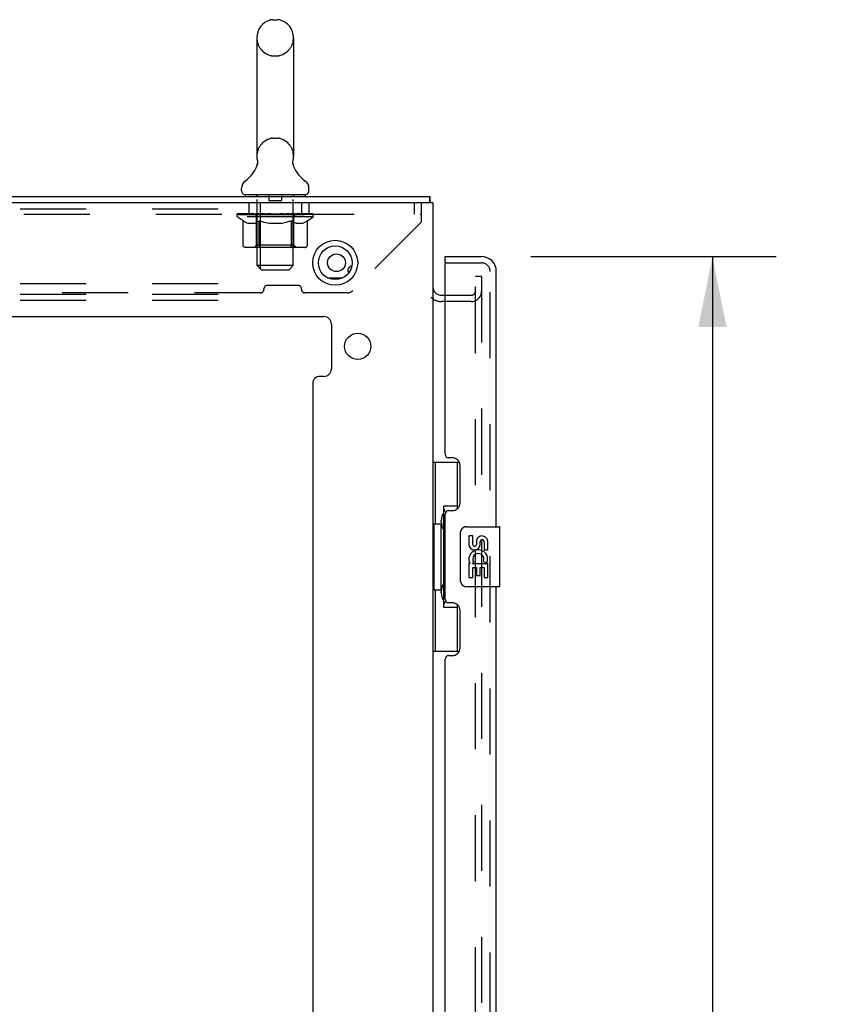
# Model space of a CAD drawing. Header units: inches. Extents: x 0 to 200, y 0 to 129.
# Tile 15 of 43: x 35 to 48, y 73 to 90. Entities that reach past the tile are written whole.
import ezdxf

# ---------------------------------------------------------------- set-up
doc = ezdxf.new("R2010")
doc.units = ezdxf.units.IN
doc.header["$LTSCALE"] = 11
doc.header["$MEASUREMENT"] = 0
doc.linetypes.add('HIDDEN', pattern=[0.2, 0.1, -0.1])
doc.layers.get('0').update_dxf_attribs({"linetype": 'CONTINUOUS'})
for name, color, linetype in [('DEFAULT_2', 8, 'HIDDEN'), ('DIMENSIONS', 7, 'CONTINUOUS'), ('DOOR_ASSEMBLY', 7, 'CONTINUOUS')]:
    doc.layers.add(name, color=color, linetype=linetype)
doc.styles.get("Standard").update_dxf_attribs({"font": 'arial.ttf'})
doc.dimstyles.new('DIMSTYLE_1', dxfattribs={"dimtxt": 0.882353, "dimasz": 1.176471, "dimexe": 0.09, "dimexo": 0.07, "dimgap": 0.0375, "dimtad": 0, "dimtih": 1, "dimtoh": 1, "dimzin": 4, "dimdsep": 46, "dimtxsty": 'Standard', "dimblk": '_FILLED', "dimblk1": '_FILLED', "dimblk2": '_FILLED', "dimcen": 0.09, "dimazin": 1, "dimtfac": 1, "dimtdec": 3, "dimtofl": 0, "dimtmove": 0, "dimatfit": 3, "dimldrblk": '_FILLED', "dimfxl": 0, "dimtolj": 1, "dimtzin": 4, "dimarcsym": 0})

# ---------------------------------------------------------------- blocks, each defined once
blk = doc.blocks.new('_FILLED')
at = {"color": 0, "linetype": 'ByBlock'}
blk.add_solid([(0, 0), (-1, 0.2), (-1, -0.2)], dxfattribs=at)
blk = doc.blocks.new('*D7')
at = {"layer": 'DIMENSIONS', "color": 2, "linetype": 'Continuous'}
for p, q in [((43.307, 85.95), (47.388, 85.95)), ((46.329, 85.95), (46.329, 49.166)), ((46.329, 9.21), (46.329, 46.078)), ((43.307, 9.21), (47.388, 9.21))]:
    blk.add_line(p, q, dxfattribs=at)
at = {"layer": 'DIMENSIONS', "color": 2, "linetype": 'Continuous', "xscale": 1.1764705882, "yscale": 1.1764705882, "zscale": 1.1764705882}
for p, rotation in [((46.329, 85.95), 90), ((46.329, 9.21), 270)]:
    blk.add_blockref('_FILLED', p, dxfattribs=dict(at, rotation=rotation))
at = {"layer": 'DIMENSIONS', "color": 2, "linetype": 'Continuous', "insert": (46.329, 48.725), "char_height": 0.8824, "width": 3.69342, "attachment_point": 2, "line_spacing_factor": 0.9}
blk.add_mtext('76.74\\PDOOR', dxfattribs=at)
blk = doc.blocks.new('*D13')
at = {"layer": 'DIMENSIONS', "color": 2, "linetype": 'Continuous'}
for p, q in [((39.672, 72.612), (37.051, 72.612)), ((41.672, 72.612), (44.025, 72.612))]:
    blk.add_line(p, q, dxfattribs=at)
at = {"layer": 'DIMENSIONS', "color": 2, "linetype": 'Continuous', "xscale": 1.1764705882, "yscale": 1.1764705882, "zscale": 1.1764705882}
blk.add_blockref('_FILLED', (39.672, 72.612), dxfattribs=at)
at = {"layer": 'DIMENSIONS', "color": 2, "linetype": 'Continuous', "xscale": 1.1764705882, "yscale": 1.1764705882, "zscale": 1.1764705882, "rotation": 180}
blk.add_blockref('_FILLED', (41.672, 72.612), dxfattribs=at)
at = {"layer": 'DIMENSIONS', "color": 2, "linetype": 'Continuous', "insert": (36.61, 73.053), "char_height": 0.8824, "width": 2.39777, "attachment_point": 3, "line_spacing_factor": 0.9}
blk.add_mtext('2.00', dxfattribs=at)

msp = doc.modelspace()

# ---------------------------------------------------------------- linework, layer by layer
at = {"color": 7, "linetype": 'Continuous'}
for p, q in [((39.004, 89.895), (39.091, 89.895)), ((38.741, 89.595), (38.741, 87.62)), ((39.353, 89.595), (39.353, 87.62)), ((38.748, 87.477), (38.746, 87.472)), ((39.342, 87.531), (39.343, 87.536)), ((39.342, 87.526), (39.342, 87.531)), ((39.342, 87.521), (39.342, 87.526)), ((39.342, 87.516), (39.342, 87.521)), ((39.342, 87.511), (39.342, 87.516)), ((39.342, 87.506), (39.342, 87.511)), ((39.342, 87.501), (39.342, 87.506)), ((39.343, 87.496), (39.342, 87.501)), ((39.343, 87.536), (39.344, 87.541)), ((39.344, 87.492), (39.343, 87.497)), ((39.344, 87.546), (39.345, 87.55)), ((39.345, 87.487), (39.344, 87.492)), ((39.346, 87.483), (39.345, 87.487)), ((38.485, 87.049), (38.485, 87.088)), ((38.547, 86.98), (38.547, 86.95)), ((39.547, 86.98), (38.547, 86.98)), ((39.547, 86.98), (39.547, 86.95)), ((39.61, 87.049), (39.61, 87.088)), ((41.62, 86.846), (41.62, 86.95)), ((41.712, 85.346), (41.712, 85.346))]:
    msp.add_line(p, q, dxfattribs=at)
at = {"color": 3, "linetype": 'Continuous'}
for p, q in [((23.724, 86.95), (41.62, 86.95)), ((41.672, 86.846), (23.739, 86.846)), ((41.672, 86.846), (41.672, 8.314)), ((39.919, 85.596), (40.176, 85.596)), ((41.815, 85.304), (41.876, 85.304)), ((25.485, 84.95), (39.859, 84.95)), ((39.984, 84.825), (39.984, 84.079)), ((39.672, 83.829), (39.672, 60.497)), ((39.859, 83.954), (39.797, 83.954))]:
    msp.add_line(p, q, dxfattribs=at)
at = {"color": 7, "linetype": 'Continuous'}
for points in [[(38.75, 87.55), (38.75, 87.546), (38.751, 87.541), (38.752, 87.536), (38.753, 87.531), (38.753, 87.526), (38.753, 87.521), (38.753, 87.516), (38.753, 87.512), (38.753, 87.507), (38.752, 87.502), (38.752, 87.497), (38.751, 87.492), (38.75, 87.487), (38.749, 87.482), (38.748, 87.477)], [(39.344, 87.541), (39.344, 87.546), (39.345, 87.55)]]:
    msp.add_lwpolyline(points, dxfattribs=at)
at = {"color": 3, "linetype": 'Continuous'}
for points in [[(41.629, 86.917), (41.629, 86.92), (41.628, 86.924), (41.628, 86.927), (41.628, 86.931), (41.628, 86.934), (41.627, 86.937), (41.627, 86.939), (41.627, 86.941), (41.626, 86.943), (41.626, 86.945), (41.625, 86.946), (41.625, 86.947), (41.624, 86.948), (41.623, 86.949), (41.622, 86.949), (41.621, 86.95), (41.62, 86.95)], [(41.629, 86.894), (41.629, 86.904), (41.629, 86.908), (41.629, 86.917)], [(41.633, 86.846), (41.632, 86.85), (41.631, 86.855), (41.631, 86.861), (41.63, 86.866), (41.63, 86.872), (41.629, 86.878), (41.629, 86.883), (41.629, 86.888), (41.629, 86.894)]]:
    msp.add_lwpolyline(points, dxfattribs=at)
for centre, radius in [((40.047, 85.846), 0.375), ((40.068, 85.846), 0.148), ((40.422, 84.454), 0.219)]:
    msp.add_circle(centre, radius, dxfattribs=at)
at = {"color": 7, "linetype": 'Continuous'}
msp.add_circle((40.047, 85.846), 0.281, dxfattribs=at)
for centre, radius, start, end in [((39.047, 89.595), 0.306, 105.6303, 180), ((39.004, 89.752), 0.144, 90, 105.6303), ((39.091, 89.752), 0.144, 74.3697, 90), ((39.047, 89.595), 0.306, 0, 74.3697), ((39.047, 87.62), 0.306, 180, 193.2053), ((39.047, 87.62), 0.306, 346.7947, 360), ((38.249, 87.637), 0.523, 304.6624, 347.2389), ((39.845, 87.637), 0.523, 192.7611, 235.3376), ((38.629, 87.088), 0.144, 124.6624, 180), ((39.466, 87.088), 0.144, 360, 55.3376), ((38.554, 87.049), 0.069, 180, 265), ((39.541, 87.049), 0.069, 275, 360)]:
    msp.add_arc(centre, radius, start, end, dxfattribs=at)
at = {"color": 3, "linetype": 'Continuous'}
for centre, radius, start, end in [((40.318, 85.721), 0.0625, 87.3838, 223.1588), ((41.815, 85.446), 0.142, 180, 270), ((39.859, 84.825), 0.125, 0, 90), ((39.859, 84.079), 0.125, 270, 360), ((39.797, 83.829), 0.125, 90, 180)]:
    msp.add_arc(centre, radius, start, end, dxfattribs=at)
at = {"layer": 'DEFAULT_2', "color": 8, "linetype": 'HIDDEN'}
for p, q in [((39.004, 89.295), (39.091, 89.295)), ((39.004, 87.92), (39.091, 87.92)), ((38.735, 86.98), (38.735, 86.95)), ((38.747, 85.799), (38.747, 86.95)), ((38.942, 86.97), (38.942, 86.89)), ((39.152, 86.97), (39.152, 86.89)), ((39.347, 85.799), (39.347, 86.95)), ((39.36, 86.98), (39.36, 86.95)), ((38.61, 86.846), (38.61, 86.658)), ((38.797, 86.846), (38.797, 85.221)), ((39.142, 86.88), (38.952, 86.88)), ((39.485, 86.846), (39.485, 86.658)), ((39.61, 86.846), (39.61, 86.658)), ((41.36, 86.846), (41.36, 86.658)), ((41.485, 86.528), (41.485, 86.846)), ((23.797, 86.742), (38.797, 86.742)), ((23.86, 86.658), (41.485, 86.658)), ((38.414, 86.613), (38.414, 86.66)), ((38.513, 86.544), (38.414, 86.613)), ((39.681, 86.613), (38.414, 86.613)), ((38.424, 86.653), (38.424, 86.66)), ((38.432, 86.65), (38.432, 86.653)), ((38.432, 86.65), (39.662, 86.65)), ((38.441, 86.65), (38.441, 86.653)), ((38.442, 86.65), (38.442, 86.653)), ((38.452, 86.653), (38.452, 86.66)), ((38.469, 86.65), (38.469, 86.653)), ((38.47, 86.65), (38.47, 86.653)), ((38.499, 86.653), (38.499, 86.66)), ((38.513, 86.65), (38.513, 86.653)), ((38.516, 86.65), (38.516, 86.653)), ((38.721, 86.653), (38.519, 86.653)), ((38.562, 86.653), (38.562, 86.66)), ((38.564, 86.65), (38.564, 86.653)), ((38.564, 86.65), (38.564, 86.653)), ((38.567, 86.65), (38.567, 86.653)), ((38.575, 86.65), (38.575, 86.653)), ((38.575, 86.65), (38.575, 86.653)), ((38.578, 86.65), (38.578, 86.653)), ((38.581, 86.65), (38.581, 86.654)), ((38.586, 86.65), (38.586, 86.653)), ((38.6, 86.65), (38.6, 86.653)), ((38.618, 86.65), (38.618, 86.653)), ((38.619, 86.65), (38.619, 86.656)), ((38.639, 86.65), (38.639, 86.653)), ((38.639, 86.65), (38.639, 86.653)), ((38.64, 86.653), (38.64, 86.66)), ((38.65, 86.65), (38.65, 86.653)), ((38.654, 86.65), (38.654, 86.653)), ((38.663, 86.65), (38.663, 86.653)), ((38.675, 86.65), (38.675, 86.657)), ((38.69, 86.65), (38.69, 86.653)), ((38.693, 86.65), (38.693, 86.653)), ((38.721, 86.65), (38.721, 86.653)), ((38.788, 86.653), (38.726, 86.653)), ((38.731, 86.653), (38.731, 86.66)), ((38.735, 86.141), (38.735, 86.61)), ((38.738, 86.65), (38.738, 86.653)), ((38.742, 86.65), (38.742, 86.653)), ((38.748, 86.65), (38.748, 86.658)), ((38.752, 86.65), (38.752, 86.653)), ((38.763, 86.65), (38.763, 86.653)), ((38.788, 86.65), (38.788, 86.653)), ((38.862, 86.653), (38.803, 86.653)), ((38.824, 86.65), (38.824, 86.653)), ((38.831, 86.653), (38.831, 86.66)), ((38.835, 86.65), (38.835, 86.653)), ((38.837, 86.65), (38.837, 86.659)), ((38.84, 86.65), (38.84, 86.653)), ((38.847, 86.65), (38.847, 86.653)), ((38.862, 86.65), (38.862, 86.653)), ((38.943, 86.653), (38.888, 86.653)), ((38.902, 86.65), (38.902, 86.653)), ((38.933, 86.653), (39.047, 86.66)), ((38.937, 86.653), (38.937, 86.66)), ((38.938, 86.66), (38.937, 86.66)), ((38.938, 86.653), (38.938, 86.66)), ((38.938, 86.65), (38.938, 86.653)), ((38.942, 86.65), (38.942, 86.653)), ((38.943, 86.65), (38.943, 86.653)), ((38.943, 86.65), (38.943, 86.653)), ((39.027, 86.653), (38.978, 86.653)), ((38.984, 86.65), (38.984, 86.653)), ((39.027, 86.65), (39.027, 86.653)), ((39.045, 86.653), (39.045, 86.653)), ((39.045, 86.65), (39.045, 86.653)), ((39.045, 86.65), (39.045, 86.653)), ((39.047, 86.653), (39.047, 86.66)), ((39.047, 86.66), (39.162, 86.653)), ((39.05, 86.65), (39.05, 86.653)), ((39.05, 86.65), (39.05, 86.653)), ((39.05, 86.653), (39.05, 86.653)), ((39.068, 86.65), (39.068, 86.653)), ((39.068, 86.653), (39.116, 86.653)), ((39.111, 86.65), (39.111, 86.653)), ((39.152, 86.65), (39.152, 86.653)), ((39.152, 86.65), (39.152, 86.653)), ((39.152, 86.653), (39.206, 86.653)), ((39.153, 86.65), (39.153, 86.653)), ((39.157, 86.653), (39.157, 86.66)), ((39.157, 86.653), (39.157, 86.66)), ((39.157, 86.66), (39.157, 86.66)), ((39.157, 86.65), (39.157, 86.653)), ((39.193, 86.65), (39.193, 86.653)), ((39.232, 86.65), (39.232, 86.653)), ((39.232, 86.653), (39.292, 86.653)), ((39.248, 86.65), (39.248, 86.653)), ((39.255, 86.65), (39.255, 86.653)), ((39.258, 86.65), (39.258, 86.659)), ((39.26, 86.65), (39.26, 86.653)), ((39.264, 86.653), (39.264, 86.66)), ((39.271, 86.65), (39.271, 86.653)), ((39.307, 86.65), (39.307, 86.653)), ((39.307, 86.653), (39.369, 86.653)), ((39.332, 86.65), (39.332, 86.653)), ((39.342, 86.65), (39.342, 86.653)), ((39.347, 86.65), (39.347, 86.658)), ((39.353, 86.65), (39.353, 86.653)), ((39.357, 86.65), (39.357, 86.653)), ((39.36, 86.141), (39.36, 86.61)), ((39.364, 86.653), (39.364, 86.66)), ((39.374, 86.65), (39.374, 86.653)), ((39.374, 86.653), (39.681, 86.653)), ((39.402, 86.65), (39.402, 86.653)), ((39.405, 86.65), (39.405, 86.653)), ((39.42, 86.65), (39.42, 86.657)), ((39.431, 86.65), (39.431, 86.653)), ((39.441, 86.65), (39.441, 86.653)), ((39.445, 86.65), (39.445, 86.653)), ((39.454, 86.653), (39.454, 86.66)), ((39.456, 86.65), (39.456, 86.653)), ((39.456, 86.65), (39.456, 86.653)), ((39.476, 86.65), (39.476, 86.656)), ((39.477, 86.65), (39.477, 86.653)), ((39.495, 86.65), (39.495, 86.653)), ((39.509, 86.65), (39.509, 86.653)), ((39.513, 86.65), (39.513, 86.654)), ((39.517, 86.65), (39.517, 86.653)), ((39.52, 86.65), (39.52, 86.653)), ((39.52, 86.65), (39.52, 86.653)), ((39.527, 86.65), (39.527, 86.653)), ((39.53, 86.65), (39.53, 86.653)), ((39.531, 86.65), (39.531, 86.653)), ((39.533, 86.653), (39.533, 86.66)), ((39.559, 86.656), (39.68, 86.658)), ((39.559, 86.653), (39.559, 86.656)), ((39.579, 86.65), (39.579, 86.653)), ((39.581, 86.65), (39.581, 86.653)), ((39.584, 86.545), (39.681, 86.613)), ((39.596, 86.653), (39.596, 86.66)), ((39.624, 86.65), (39.624, 86.653)), ((39.626, 86.65), (39.626, 86.653)), ((39.643, 86.653), (39.643, 86.66)), ((39.653, 86.65), (39.653, 86.653)), ((39.654, 86.65), (39.654, 86.653)), ((39.662, 86.65), (39.662, 86.653)), ((39.671, 86.653), (39.671, 86.66)), ((39.68, 86.653), (39.68, 86.658)), ((39.681, 86.613), (39.681, 86.653)), ((38.513, 86.139), (38.513, 86.544)), ((38.513, 86.544), (38.528, 86.534)), ((38.541, 86.526), (38.527, 86.534)), ((38.555, 86.518), (38.541, 86.526)), ((38.568, 86.512), (38.555, 86.518)), ((38.582, 86.506), (38.568, 86.512)), ((38.595, 86.502), (38.582, 86.506)), ((38.699, 86.502), (38.595, 86.502)), ((38.699, 86.502), (38.712, 86.506)), ((38.726, 86.512), (38.712, 86.506)), ((38.74, 86.518), (38.726, 86.512)), ((38.753, 86.526), (38.739, 86.518)), ((38.767, 86.535), (38.753, 86.526)), ((38.781, 86.544), (38.767, 86.534)), ((38.781, 86.139), (38.781, 86.544)), ((38.781, 86.544), (38.81, 86.534)), ((38.838, 86.526), (38.81, 86.534)), ((38.866, 86.518), (38.838, 86.526)), ((38.894, 86.512), (38.866, 86.518)), ((38.921, 86.506), (38.893, 86.512)), ((38.948, 86.502), (38.921, 86.506)), ((39.146, 86.502), (38.948, 86.502)), ((39.146, 86.502), (39.174, 86.506)), ((39.202, 86.512), (39.174, 86.506)), ((39.23, 86.519), (39.202, 86.512)), ((39.259, 86.526), (39.23, 86.518)), ((39.287, 86.535), (39.258, 86.526)), ((39.316, 86.545), (39.287, 86.535)), ((39.316, 86.139), (39.316, 86.545)), ((39.374, 86.512), (39.36, 86.518)), ((39.389, 86.506), (39.374, 86.512)), ((39.403, 86.502), (39.389, 86.506)), ((39.497, 86.502), (39.403, 86.502)), ((39.497, 86.502), (39.511, 86.506)), ((39.525, 86.512), (39.511, 86.506)), ((39.54, 86.519), (39.525, 86.512)), ((39.554, 86.526), (39.54, 86.518)), ((39.569, 86.535), (39.554, 86.526)), ((39.584, 86.545), (39.569, 86.535)), ((39.584, 86.139), (39.584, 86.545)), ((41.485, 86.528), (40.34, 85.383)), ((38.735, 86.141), (38.695, 86.101)), ((39.36, 86.141), (38.735, 86.141)), ((39.36, 86.141), (39.4, 86.101)), ((39.541, 86.101), (38.556, 86.101)), ((38.792, 86.106), (38.79, 86.108)), ((38.797, 86.103), (38.795, 86.104)), ((38.8, 86.102), (38.797, 86.103)), ((38.802, 86.101), (38.8, 86.102)), ((38.816, 85.73), (38.747, 85.799)), ((39.347, 85.799), (38.747, 85.799)), ((39.278, 85.73), (39.347, 85.799)), ((38.816, 85.73), (39.278, 85.73)), ((23.797, 85.502), (38.797, 85.502)), ((39.426, 85.47), (38.919, 85.47)), ((42.381, 9.543), (42.381, 85.616)), ((42.485, 85.616), (42.381, 85.616)), ((42.485, 85.616), (42.485, 9.543)), ((23.797, 85.325), (38.797, 85.325)), ((38.801, 85.345), (26.544, 85.345)), ((38.86, 85.404), (38.86, 85.411)), ((39.485, 85.404), (39.485, 85.411)), ((40.248, 85.345), (39.544, 85.345)), ((41.876, 85.304), (42.311, 85.304)), ((23.797, 85.221), (38.797, 85.221)), ((42.311, 85.2), (41.815, 85.2))]:
    msp.add_line(p, q, dxfattribs=at)
for points in [[(39.316, 86.545), (39.331, 86.535), (39.346, 86.526)], [(39.36, 86.518), (39.346, 86.526), (39.331, 86.535)], [(38.556, 86.101), (38.551, 86.102), (38.546, 86.103), (38.541, 86.104), (38.536, 86.106), (38.532, 86.108), (38.527, 86.111), (38.523, 86.115), (38.52, 86.119), (38.517, 86.123), (38.515, 86.128), (38.514, 86.133), (38.513, 86.139)], [(38.782, 86.128), (38.781, 86.133), (38.781, 86.139)], [(38.783, 86.123), (38.782, 86.128), (38.781, 86.133), (38.781, 86.139)], [(38.795, 86.104), (38.792, 86.106), (38.79, 86.108), (38.788, 86.111), (38.786, 86.115), (38.784, 86.119), (38.783, 86.123)], [(38.788, 86.111), (38.786, 86.115), (38.784, 86.119)], [(39.295, 86.101), (39.297, 86.102), (39.3, 86.103), (39.303, 86.104), (39.305, 86.106), (39.307, 86.108), (39.309, 86.111), (39.311, 86.115), (39.313, 86.119), (39.314, 86.123), (39.315, 86.128), (39.316, 86.133), (39.316, 86.139)], [(39.541, 86.101), (39.546, 86.102), (39.551, 86.103), (39.556, 86.104), (39.561, 86.106), (39.566, 86.108), (39.57, 86.111), (39.574, 86.115), (39.577, 86.119), (39.58, 86.123), (39.582, 86.128), (39.583, 86.133), (39.584, 86.139)]]:
    msp.add_lwpolyline(points, dxfattribs=at)
for centre, radius, start, end in [((39.047, 89.595), 0.306, 180, 254.3697), ((39.047, 89.595), 0.306, 285.6303, 360), ((39.004, 89.439), 0.144, 254.3697, 270), ((39.091, 89.439), 0.144, 270, 285.6303), ((39.047, 87.62), 0.306, 105.6303, 180), ((39.004, 87.777), 0.144, 90, 105.6303), ((39.091, 87.777), 0.144, 74.3697, 90), ((39.047, 87.62), 0.306, 0, 74.3697), ((38.554, 87.049), 0.069, 265, 270), ((38.717, 86.95), 0.03, 0, 90), ((38.932, 86.97), 0.01, 0, 90), ((39.162, 86.97), 0.01, 90, 180), ((39.377, 86.95), 0.03, 90, 180), ((39.541, 87.049), 0.069, 270, 275), ((38.952, 86.89), 0.01, 180, 270), ((39.142, 86.89), 0.01, 270, 360), ((38.695, 86.61), 0.0398, 0, 90), ((39.4, 86.61), 0.0398, 90, 180), ((38.919, 85.411), 0.0591, 90, 180), ((39.426, 85.411), 0.0591, 0, 90), ((38.801, 85.404), 0.0591, 270, 360), ((39.544, 85.404), 0.0591, 180, 270), ((40.248, 85.475), 0.13, 270, 315), ((42.311, 85.374), 0.174, 270, 360), ((42.311, 85.374), 0.07, 270, 360), ((41.815, 85.446), 0.246, 224.2241, 270)]:
    msp.add_arc(centre, radius, start, end, dxfattribs=at)
for centre, major_axis, ratio, start_param, end_param in [((39.047, 86.66), (0.633, 0.007), 0.05963, 2.96643, 3.140963), ((38.394, 86.648), (0.198, 0), 0.060556, 0.430652, 1.470503), ((39.047, 86.66), (0.633, 0), 0.060556, 3.141593, 3.316126), ((38.394, 86.641), (0.198, 0.002), 0.05963, 1.376596, 1.469874), ((39.047, 86.66), (0.633, 0.013), 0.05688, 2.791345, 2.965878), ((38.37, 86.648), (0.198, 0.002), 0.05963, 0.25549, 1.295341), ((38.439, 86.648), (0.198, -0.002), 0.05963, 0.605815, 1.645666), ((39.047, 86.66), (0.633, -0.007), 0.05963, -2.96643, -2.791898), ((38.439, 86.641), (0.198, 0), 0.060556, 1.551758, 1.645036), ((38.37, 86.641), (0.198, 0.004), 0.05688, 1.20151, 1.294789), ((38.44, 86.643), (0.164, 0.002), 0.05963, 1.065228, 1.614276), ((38.42, 86.643), (0.164, 0.003), 0.05688, 0.890143, 1.43919), ((38.478, 86.643), (0.164, 0), 0.060556, 1.240391, 1.789438), ((39.047, 86.66), (0.633, 0.019), 0.052395, 2.616403, 2.790936), ((38.366, 86.648), (0.198, 0.004), 0.05688, 0.080405, 1.120256), ((38.501, 86.648), (0.198, -0.004), 0.05688, 0.7809, 1.820751), ((39.047, 86.66), (0.633, -0.013), 0.05688, -2.791345, -2.616812), ((38.501, 86.641), (0.198, -0.002), 0.05963, 1.72692, 1.820198), ((38.366, 86.641), (0.198, 0.006), 0.052395, 1.026568, 1.119847), ((38.419, 86.643), (0.164, 0.005), 0.052395, 0.715201, 1.264248), ((38.533, 86.643), (0.164, -0.002), 0.05963, 1.415553, 1.9646), ((39.047, 86.66), (0.633, 0.025), 0.046319, 2.441654, 2.616187), ((38.58, 86.648), (0.198, -0.006), 0.052395, 0.955842, 1.995693), ((38.383, 86.648), (0.198, 0.006), 0.052395, -0.094537, 0.945314), ((39.047, 86.66), (0.633, -0.019), 0.052395, -2.616403, -2.44187), ((38.58, 86.641), (0.198, -0.004), 0.05688, 1.902006, 1.995284), ((38.383, 86.641), (0.198, 0.008), 0.046319, 0.851819, 0.945098), ((38.438, 86.643), (0.164, 0.006), 0.046319, 0.540452, 1.089499), ((38.605, 86.643), (0.164, -0.003), 0.05688, 1.590638, 2.139686), ((39.047, 86.66), (0.633, 0.029), 0.038841, 2.267123, 2.441656), ((38.674, 86.648), (0.198, -0.008), 0.046319, 1.130591, 2.170442), ((38.42, 86.648), (0.198, 0.008), 0.046319, -0.269286, 0.770565), ((39.047, 86.66), (0.633, -0.025), 0.046319, -2.441654, -2.267121), ((38.674, 86.641), (0.198, -0.006), 0.052395, 2.076947, 2.170226), ((38.42, 86.641), (0.198, 0.009), 0.038841, 0.677289, 0.770567), ((38.475, 86.643), (0.164, 0.008), 0.038841, 0.365921, 0.914969), ((38.689, 86.643), (0.164, -0.005), 0.052395, 1.76558, 2.314627), ((39.047, 86.66), (0.633, 0.033), 0.030195, 2.09281, 2.267343), ((38.779, 86.648), (0.198, -0.009), 0.038841, 1.305122, 2.344973), ((38.477, 86.648), (0.198, 0.009), 0.038841, -0.443817, 0.596034), ((39.047, 86.66), (0.633, -0.029), 0.038841, -2.267123, -2.092591), ((38.779, 86.641), (0.198, -0.008), 0.046319, 2.251696, 2.344975), ((38.477, 86.641), (0.198, 0.01), 0.030195, 0.502975, 0.596254), ((38.529, 86.643), (0.164, 0.009), 0.030195, 0.191608, 0.740655), ((38.785, 86.643), (0.164, -0.006), 0.046319, 1.940329, 2.489376), ((38.55, 86.648), (0.198, 0.01), 0.030195, -0.61813, 0.421721), ((39.047, 86.66), (0.633, 0.036), 0.020645, 1.918687, 2.09322), ((38.892, 86.648), (0.198, -0.01), 0.030195, 1.479435, 2.519286), ((39.047, 86.66), (0.633, -0.033), 0.030195, -2.09281, -1.918277), ((38.892, 86.641), (0.198, -0.009), 0.038841, 2.426227, 2.519505), ((38.55, 86.641), (0.198, 0.011), 0.020645, 0.328852, 0.422131), ((38.599, 86.643), (0.164, 0.009), 0.020645, 0.017485, 0.566532), ((38.888, 86.643), (0.164, -0.008), 0.038841, 2.11486, 2.663907), ((38.639, 86.648), (0.198, 0.011), 0.020645, -0.792253, 0.247598), ((39.047, 86.66), (0.633, 0.038), 0.010478, 1.744704, 1.919237), ((39.009, 86.648), (0.198, -0.011), 0.020645, 1.653558, 2.693409), ((39.047, 86.66), (0.633, -0.036), 0.020645, -1.918687, -1.744154), ((39.009, 86.641), (0.198, -0.01), 0.030195, 2.60054, 2.693819), ((38.639, 86.641), (0.198, 0.012), 0.010478, 0.154869, 0.248148), ((38.683, 86.643), (0.164, 0.01), 0.010478, 6.126688, 6.675735), ((38.996, 86.643), (0.164, -0.009), 0.030195, 2.289173, 2.83822), ((38.74, 86.648), (0.198, 0.012), 0.010478, -0.966236, -0.000846), ((39.128, 86.648), (0.198, -0.012), 0.010478, 1.827541, 2.867392), ((39.047, 86.66), (0.633, -0.038), 0.010478, -1.744704, -1.570171), ((39.128, 86.641), (0.198, -0.011), 0.020645, 2.774664, 2.867942), ((39.106, 86.643), (0.164, -0.009), 0.020645, 2.463296, 3.012344), ((38.967, 86.648), (0.198, 0.012), 0.010478, 0.274201, 1.314052), ((38.881, 86.643), (0.164, 0.01), 0.010478, -0.000483, 0.504314), ((38.85, 86.641), (0.198, 0.012), 0.010478, 0.099668, 0.192946), ((39.047, 86.66), (0.633, 0.038), 0.010478, -1.571421, -1.396888), ((39.245, 86.641), (0.198, -0.012), 0.010478, 2.948646, 3.041925), ((39.214, 86.643), (0.164, -0.01), 0.010478, 2.637279, 3.142076), ((39.086, 86.648), (0.198, 0.011), 0.020645, 0.448184, 1.488034), ((38.989, 86.643), (0.164, 0.009), 0.020645, 0.129249, 0.678296), ((38.967, 86.641), (0.198, 0.011), 0.020645, 0.273651, 0.366929), ((39.355, 86.648), (0.198, -0.012), 0.010478, -3.140747, -2.175357), ((39.047, 86.66), (0.633, 0.036), 0.020645, -1.397439, -1.222906), ((39.047, 86.66), (0.633, -0.038), 0.010478, 1.222355, 1.396888), ((39.203, 86.648), (0.198, 0.01), 0.030195, 0.622307, 1.662158), ((39.099, 86.643), (0.164, 0.009), 0.030195, 0.303372, 0.852419), ((39.412, 86.643), (0.164, -0.01), 0.010478, 2.749043, 3.29809), ((39.456, 86.648), (0.198, -0.011), 0.020645, 2.893995, 3.933846), ((39.086, 86.641), (0.198, 0.01), 0.030195, 0.447774, 0.541052), ((39.456, 86.641), (0.198, -0.012), 0.010478, 2.893445, 2.986723), ((39.047, 86.66), (0.633, 0.033), 0.030195, -1.223315, -1.048783), ((39.047, 86.66), (0.633, -0.036), 0.020645, 1.048373, 1.222906), ((39.316, 86.648), (0.198, 0.009), 0.038841, 0.79662, 1.836471), ((39.207, 86.643), (0.164, 0.008), 0.038841, 0.477686, 1.026733), ((39.496, 86.643), (0.164, -0.009), 0.020645, 2.57506, 3.124108), ((39.545, 86.648), (0.198, -0.01), 0.030195, 2.719872, 3.759723), ((39.421, 86.648), (0.198, 0.008), 0.046319, 0.971151, 2.011002), ((39.203, 86.641), (0.198, 0.009), 0.038841, 0.622087, 0.715366), ((39.545, 86.641), (0.198, -0.011), 0.020645, 2.719462, 2.812741), ((39.047, 86.66), (0.633, 0.029), 0.038841, -1.049002, -0.874469), ((39.047, 86.66), (0.633, -0.033), 0.030195, 0.87425, 1.048783), ((39.31, 86.643), (0.164, 0.006), 0.046319, 0.652216, 1.201263), ((39.514, 86.648), (0.198, 0.006), 0.052395, 1.1459, 2.185751), ((39.566, 86.643), (0.164, -0.009), 0.030195, 2.400937, 2.949985), ((39.618, 86.648), (0.198, -0.009), 0.038841, 2.545558, 3.585409), ((39.406, 86.643), (0.164, 0.005), 0.052395, 0.826965, 1.376012), ((39.316, 86.641), (0.198, 0.008), 0.046319, 0.796618, 0.889896), ((39.618, 86.641), (0.198, -0.01), 0.030195, 2.545339, 2.638617), ((39.594, 86.648), (0.198, 0.004), 0.05688, 1.320842, 2.360692), ((39.047, 86.66), (0.633, 0.025), 0.046319, -0.874471, -0.699939), ((39.047, 86.66), (0.633, -0.029), 0.038841, 0.699936, 0.874469), ((39.674, 86.648), (0.198, -0.008), 0.046319, 2.371028, 3.410879), ((39.62, 86.643), (0.164, -0.008), 0.038841, 2.226624, 2.775671), ((39.656, 86.648), (0.198, 0.002), 0.05963, 1.495927, 2.535778), ((39.49, 86.643), (0.164, 0.003), 0.05688, 1.001907, 1.550954), ((39.712, 86.648), (0.198, -0.006), 0.052395, 2.196279, 3.23613), ((39.657, 86.643), (0.164, -0.006), 0.046319, 2.052093, 2.601141), ((39.421, 86.641), (0.198, 0.006), 0.052395, 0.971367, 1.064645), ((39.701, 86.648), (0.198, 0), 0.060556, 2.364024, 2.71094), ((39.674, 86.641), (0.198, -0.009), 0.038841, 2.371026, 2.464304), ((39.729, 86.648), (0.198, -0.004), 0.05688, 2.021337, 3.061188), ((39.047, 86.66), (0.633, 0.019), 0.052395, -0.699723, -0.52519), ((39.047, 86.66), (0.633, -0.025), 0.046319, 0.525406, 0.699939), ((39.725, 86.648), (0.198, -0.002), 0.05963, 1.846251, 2.886102), ((39.561, 86.643), (0.164, 0.002), 0.05963, 1.176993, 1.72604), ((39.676, 86.643), (0.164, -0.005), 0.052395, 1.877344, 2.426392), ((39.617, 86.643), (0.164, 0), 0.060556, 1.352155, 1.901202), ((39.675, 86.643), (0.164, -0.003), 0.05688, 1.702402, 2.25145), ((39.655, 86.643), (0.164, -0.002), 0.05963, 1.527317, 2.076364), ((39.514, 86.641), (0.198, 0.004), 0.05688, 1.146309, 1.239587), ((39.712, 86.641), (0.198, -0.008), 0.046319, 2.196495, 2.289773), ((39.047, 86.66), (0.633, 0.013), 0.05688, -0.524781, -0.350248), ((39.047, 86.66), (0.633, -0.019), 0.052395, 0.350657, 0.52519), ((39.701, 86.641), (0.198, -0.002), 0.05963, 1.764997, 1.971333), ((39.594, 86.641), (0.198, 0.002), 0.05963, 1.321394, 1.414673), ((39.729, 86.641), (0.198, -0.006), 0.052395, 2.021746, 2.115024), ((39.047, 86.66), (0.633, 0.007), 0.05963, -0.349695, -0.175162), ((39.047, 86.66), (0.633, -0.013), 0.05688, 0.175715, 0.350248), ((39.656, 86.641), (0.198, 0), 0.060556, 1.496556, 1.589835), ((39.725, 86.641), (0.198, -0.004), 0.05688, 1.846804, 1.940083), ((39.047, 86.66), (0.633, -0.007), 0.05963, 6.27665, 6.458348), ((39.047, 86.66), (0.633, 0), 0.060556, -0.174533, -0.058352)]:
    msp.add_ellipse(centre, major_axis=major_axis, ratio=ratio, start_param=start_param, end_param=end_param, dxfattribs=at)
at = {"layer": 'DOOR_ASSEMBLY', "color": 7, "linetype": 'Continuous'}
for p, q in [((41.876, 85.846), (41.876, 85.95)), ((41.896, 85.846), (41.876, 85.846)), ((41.672, 82.525), (42.113, 82.525)), ((41.711, 82.525), (41.711, 81.5)), ((42.076, 82.525), (42.076, 81.745)), ((41.849, 81.79), (41.849, 80.11)), ((42.076, 81.79), (41.849, 81.79)), ((41.812, 81.53), (41.812, 81.551)), ((41.69, 81.5), (41.69, 80.4)), ((41.69, 81.5), (41.812, 81.5)), ((41.812, 80.4), (41.812, 81.5)), ((42.235, 81.45), (42.775, 81.45)), ((42.79, 80.465), (42.79, 81.435)), ((42.136, 80.55), (42.136, 81.35)), ((42.273, 81.296), (42.273, 81.159)), ((42.336, 81.296), (42.273, 81.296)), ((42.336, 81.159), (42.336, 81.296)), ((42.401, 81.222), (42.401, 81.153)), ((42.462, 81.159), (42.462, 81.201)), ((42.525, 81.201), (42.525, 81.065)), ((42.587, 81.065), (42.587, 81.201)), ((42.525, 81.065), (42.587, 81.065)), ((42.517, 80.87), (42.575, 80.845)), ((42.273, 80.834), (42.273, 80.604)), ((42.291, 80.834), (42.273, 80.834)), ((42.326, 80.834), (42.353, 80.854)), ((42.326, 80.834), (42.587, 80.834)), ((42.336, 80.604), (42.336, 80.771)), ((42.336, 80.771), (42.401, 80.771)), ((42.401, 80.771), (42.401, 80.635)), ((42.462, 80.635), (42.462, 80.771)), ((42.462, 80.771), (42.525, 80.771)), ((42.525, 80.771), (42.525, 80.604)), ((42.587, 80.604), (42.587, 80.834)), ((42.273, 80.604), (42.336, 80.604)), ((42.401, 80.635), (42.462, 80.635)), ((42.525, 80.604), (42.587, 80.604)), ((41.69, 80.4), (41.812, 80.4)), ((41.711, 80.4), (41.711, 79.375)), ((41.812, 80.349), (41.812, 80.37)), ((42.775, 80.45), (42.235, 80.45)), ((41.849, 80.11), (42.076, 80.11)), ((42.076, 80.155), (42.076, 79.375)), ((41.672, 79.375), (42.113, 79.375))]:
    msp.add_line(p, q, dxfattribs=at)
at = {"layer": 'DOOR_ASSEMBLY', "color": 3, "linetype": 'Continuous'}
for p, q in [((41.876, 85.95), (42.484, 85.95)), ((41.876, 82.657), (41.876, 85.826)), ((42.73, 81.45), (42.73, 85.703)), ((41.996, 82.597), (41.936, 82.597)), ((42.126, 81.847), (42.126, 82.467)), ((41.936, 81.717), (41.996, 81.717)), ((41.876, 80.242), (41.876, 81.657)), ((42.73, 59.203), (42.73, 80.45)), ((41.996, 80.182), (41.936, 80.182)), ((42.126, 79.432), (42.126, 80.052)), ((41.876, 60.411), (41.876, 79.242)), ((41.936, 79.302), (41.996, 79.302))]:
    msp.add_line(p, q, dxfattribs=at)
at = {"layer": 'DOOR_ASSEMBLY', "color": 8, "linetype": 'HIDDEN'}
for p, q in [((41.896, 85.846), (42.484, 85.846)), ((42.626, 9.456), (42.626, 85.703))]:
    msp.add_line(p, q, dxfattribs=at)
at = {"layer": 'DOOR_ASSEMBLY', "color": 7, "linetype": 'Continuous'}
for points in [[(41.849, 81.766), (41.85, 81.763), (41.85, 81.759), (41.851, 81.755), (41.852, 81.751), (41.854, 81.746), (41.856, 81.741), (41.859, 81.735), (41.861, 81.729), (41.865, 81.723), (41.869, 81.716), (41.873, 81.709), (41.878, 81.701), (41.883, 81.692), (41.885, 81.689)], [(42.136, 81.35), (42.136, 81.356), (42.136, 81.362), (42.137, 81.368), (42.139, 81.374), (42.14, 81.38), (42.142, 81.386)], [(42.142, 80.514), (42.14, 80.519), (42.139, 80.525), (42.137, 80.531), (42.136, 80.537), (42.136, 80.544), (42.136, 80.55)], [(41.885, 80.211), (41.883, 80.207), (41.878, 80.199), (41.873, 80.191), (41.869, 80.184), (41.865, 80.177), (41.861, 80.17), (41.859, 80.164), (41.856, 80.159), (41.854, 80.154), (41.852, 80.149), (41.851, 80.145), (41.85, 80.141), (41.85, 80.137), (41.849, 80.134)]]:
    msp.add_lwpolyline(points, dxfattribs=at)
at = {"layer": 'DOOR_ASSEMBLY', "color": 3, "linetype": 'Continuous'}
for centre, radius, start, end in [((42.484, 85.703), 0.246, 0, 90), ((41.896, 85.826), 0.02, 90, 180), ((41.936, 82.657), 0.06, 180, 270), ((41.996, 82.467), 0.13, 0, 90), ((41.996, 81.847), 0.13, 270, 360), ((41.936, 81.657), 0.06, 90, 180), ((41.936, 80.242), 0.06, 180, 270), ((41.996, 80.052), 0.13, 0, 90), ((41.996, 79.432), 0.13, 270, 360), ((41.936, 79.242), 0.06, 90, 180)]:
    msp.add_arc(centre, radius, start, end, dxfattribs=at)
at = {"layer": 'DOOR_ASSEMBLY', "color": 8, "linetype": 'HIDDEN'}
msp.add_arc((42.484, 85.703), 0.142, 0, 90, dxfattribs=at)
at = {"layer": 'DOOR_ASSEMBLY', "color": 7, "linetype": 'Continuous'}
for centre, radius, start, end in [((42.235, 81.35), 0.1, 90, 158.7946), ((42.775, 81.435), 0.015, 0, 90), ((42.493, 81.201), 0.0943, 68.6999, 167.4338), ((42.493, 81.201), 0.0314, 0, 180.0485), ((42.493, 81.201), 0.0943, 0, 68.6704), ((42.367, 81.159), 0.0943, 180, 360), ((42.43, 80.908), 0.157, 336.5966, 161.8791), ((42.367, 81.159), 0.0314, 180, 261.2295), ((42.367, 81.164), 0.0362, 263.4285, 341.7628), ((42.427, 80.908), 0.154, 161.4199, 206.1963), ((42.43, 80.908), 0.0943, 336.5966, 215.1122), ((42.43, 80.908), 0.157, 205.737, 207.8532), ((42.235, 80.55), 0.1, 201.205, 270), ((42.775, 80.465), 0.015, 270, 360)]:
    msp.add_arc(centre, radius, start, end, dxfattribs=at)
for centre, start_param, end_param in [((41.917, 81.54), 0.699287, 1.51401), ((41.917, 81.54), -4.655602, -3.84088), ((41.917, 80.359), 0.699287, 1.51401), ((41.917, 80.359), -4.655602, -3.84088)]:
    msp.add_ellipse(centre, major_axis=(0, 0.18), ratio=0.579493, start_param=start_param, end_param=end_param, dxfattribs=at)

# ---------------------------------------------------------------- dimensions: what is measured, and where the dimension line sits
at = {"layer": 'DIMENSIONS', "color": 2, "linetype": 'Continuous'}
dim = msp.add_linear_dim(base=(41.672, 72.612), p1=(39.672, 60.497), p2=(41.672, 86.846), text='<>\\P[]', dimstyle='DIMSTYLE_1', dxfattribs=at)
dim.commit()
dim.dimension.update_dxf_attribs({"geometry": '*D13', "text_midpoint": (35.4, 72.607), "dimtype": 160})
dim = msp.add_linear_dim(base=(46.329, 9.21), p1=(43.237, 85.95), p2=(43.237, 9.21), angle=270, text='<>\\PDOOR\\P[]', dimstyle='DIMSTYLE_1', dxfattribs=at)
dim.commit()
dim.dimension.update_dxf_attribs({"geometry": '*D7', "text_midpoint": (46.329, 47.622), "dimtype": 160})

doc.saveas('drawing.dxf')
